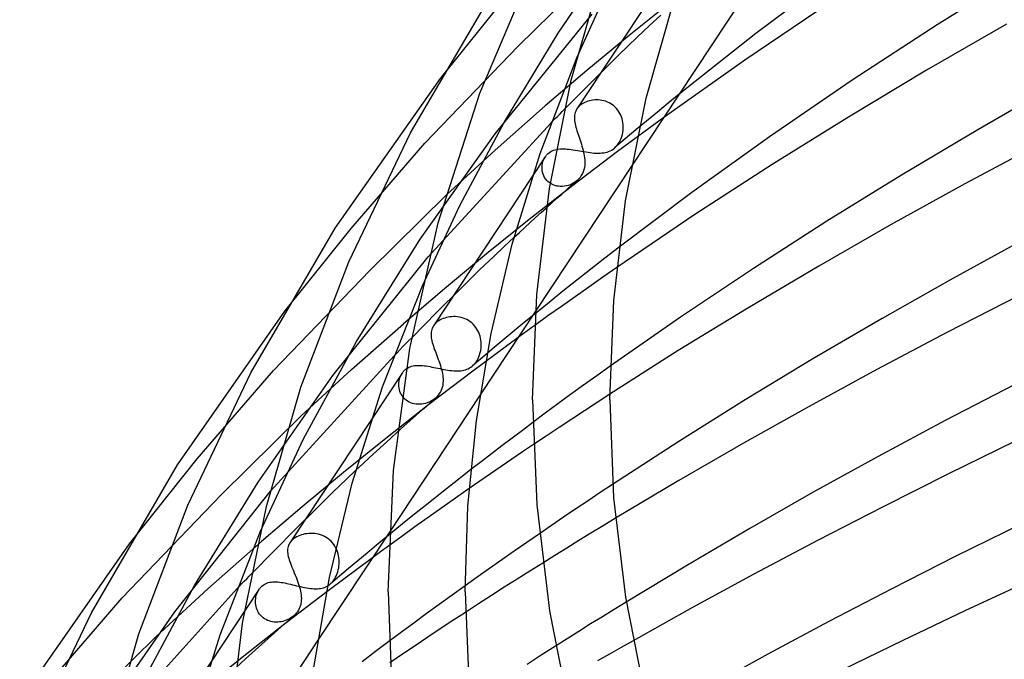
# Model space of a CAD drawing. Header units: millimetres. Extents: x -470 to 470, y -236 to 403.
# Tile 26 of 107: x -297 to -246, y 253 to 286. Entities that reach past the tile are written whole.
import ezdxf

# ---------------------------------------------------------------- set-up
doc = ezdxf.new("R2010")
doc.units = ezdxf.units.MM
doc.layers.add('HIDDEN', color=7, linetype='Continuous')
doc.layers.add('THICK', color=7, linetype='Continuous')

msp = doc.modelspace()

# ---------------------------------------------------------------- linework, layer by layer
at = {"layer": 'HIDDEN'}
for p, q in [((-268.679, 285.746), (-265.442, 290.485)), ((-261.922, 290.549), (-267.703, 281.812)), ((-270.745, 285.068), (-266.935, 288.809)), ((-267.713, 284.459), (-265.894, 288.461)), ((-274.782, 283.396), (-271.442, 287.561)), ((-262.744, 287.425), (-264.994, 285.622)), ((-271.952, 280.512), (-266.911, 286.722)), ((-263.956, 286.118), (-263.355, 286.676)), ((-264.579, 285.532), (-263.956, 286.118)), ((-271.461, 281.145), (-268.679, 285.746)), ((-264.994, 285.622), (-267.194, 283.803)), ((-265.544, 284.595), (-264.579, 285.532)), ((-275.584, 280.033), (-270.745, 285.068)), ((-266.844, 283.308), (-265.544, 284.595)), ((-267.194, 283.803), (-269.344, 281.97)), ((-268.351, 281.794), (-266.844, 283.308)), ((-262.404, 282.572), (-262.97, 282.11)), ((-271.945, 279.673), (-269.344, 281.97)), ((-267.582, 281.955), (-267.61, 281.928)), ((-267.552, 281.982), (-267.582, 281.955)), ((-267.494, 282.029), (-267.552, 281.982)), ((-267.431, 282.072), (-267.494, 282.029)), ((-267.363, 282.112), (-267.431, 282.072)), ((-267.291, 282.148), (-267.363, 282.112)), ((-267.214, 282.181), (-267.291, 282.148)), ((-267.134, 282.209), (-267.214, 282.181)), ((-267.05, 282.233), (-267.134, 282.209)), ((-266.963, 282.252), (-267.05, 282.233)), ((-266.873, 282.267), (-266.963, 282.252)), ((-266.782, 282.276), (-266.873, 282.267)), ((-266.689, 282.279), (-266.782, 282.276)), ((-266.594, 282.277), (-266.689, 282.279)), ((-266.499, 282.269), (-266.594, 282.277)), ((-266.403, 282.254), (-266.499, 282.269)), ((-266.309, 282.233), (-266.403, 282.254)), ((-266.215, 282.206), (-266.309, 282.233)), ((-266.123, 282.171), (-266.215, 282.206)), ((-266.033, 282.13), (-266.123, 282.171)), ((-265.946, 282.082), (-266.033, 282.13)), ((-265.864, 282.027), (-265.946, 282.082)), ((-265.785, 281.966), (-265.864, 282.027)), ((-265.712, 281.899), (-265.785, 281.966)), ((-262.97, 282.11), (-263.532, 281.648)), ((-267.83, 281.426), (-267.833, 281.354)), ((-267.823, 281.496), (-267.83, 281.426)), ((-267.81, 281.563), (-267.823, 281.496)), ((-267.792, 281.628), (-267.81, 281.563)), ((-267.768, 281.691), (-267.792, 281.628)), ((-267.739, 281.752), (-267.768, 281.691)), ((-267.703, 281.812), (-267.739, 281.752)), ((-267.683, 281.842), (-267.703, 281.812)), ((-267.66, 281.871), (-267.683, 281.842)), ((-267.636, 281.9), (-267.66, 281.871)), ((-267.61, 281.928), (-267.636, 281.9)), ((-265.643, 281.826), (-265.712, 281.899)), ((-265.58, 281.748), (-265.643, 281.826)), ((-265.524, 281.665), (-265.58, 281.748)), ((-265.474, 281.579), (-265.524, 281.665)), ((-265.43, 281.489), (-265.474, 281.579)), ((-265.393, 281.396), (-265.43, 281.489)), ((-263.532, 281.648), (-264.091, 281.184)), ((-275.428, 274.148), (-269.045, 281.089)), ((-273.777, 276.807), (-271.461, 281.145)), ((-267.833, 281.354), (-267.831, 281.28)), ((-267.831, 281.28), (-267.825, 281.203)), ((-267.825, 281.203), (-267.814, 281.123)), ((-267.814, 281.123), (-267.799, 281.04)), ((-267.799, 281.04), (-267.78, 280.954)), ((-267.78, 280.954), (-267.758, 280.866)), ((-263.201, 281.368), (-265.595, 279.604)), ((-265.362, 281.302), (-265.393, 281.396)), ((-265.338, 281.206), (-265.362, 281.302)), ((-265.32, 281.109), (-265.338, 281.206)), ((-265.308, 281.012), (-265.32, 281.109)), ((-265.302, 280.915), (-265.308, 281.012)), ((-265.302, 280.818), (-265.302, 280.915)), ((-264.091, 281.184), (-264.646, 280.719)), ((-275.838, 275.048), (-271.952, 280.512)), ((-267.758, 280.866), (-267.733, 280.776)), ((-267.733, 280.776), (-267.705, 280.683)), ((-267.705, 280.683), (-267.675, 280.588)), ((-267.675, 280.588), (-267.643, 280.49)), ((-267.643, 280.49), (-267.609, 280.391)), ((-265.374, 280.378), (-265.345, 280.485)), ((-265.345, 280.485), (-265.324, 280.595)), ((-265.324, 280.595), (-265.309, 280.706)), ((-265.309, 280.706), (-265.302, 280.818)), ((-264.646, 280.719), (-265.198, 280.254)), ((-279.418, 275.616), (-275.584, 280.033)), ((-267.609, 280.391), (-267.575, 280.291)), ((-267.575, 280.291), (-267.541, 280.189)), ((-267.541, 280.189), (-267.506, 280.087)), ((-267.506, 280.087), (-267.473, 279.984)), ((-267.473, 279.984), (-267.441, 279.881)), ((-265.198, 280.254), (-265.747, 279.787)), ((-265.686, 279.844), (-265.619, 279.917)), ((-265.619, 279.917), (-265.559, 279.996)), ((-265.559, 279.996), (-265.503, 280.083)), ((-265.503, 280.083), (-265.454, 280.175)), ((-265.454, 280.175), (-265.411, 280.275)), ((-265.411, 280.275), (-265.374, 280.378)), ((-274.468, 277.355), (-271.945, 279.673)), ((-269.33, 279.352), (-269.305, 279.385)), ((-269.305, 279.385), (-269.279, 279.417)), ((-269.279, 279.417), (-269.252, 279.447)), ((-269.252, 279.447), (-269.223, 279.476)), ((-269.223, 279.476), (-269.192, 279.504)), ((-269.192, 279.504), (-269.13, 279.553)), ((-269.13, 279.553), (-269.063, 279.596)), ((-269.063, 279.596), (-268.992, 279.634)), ((-268.992, 279.634), (-268.916, 279.666)), ((-268.916, 279.666), (-268.836, 279.691)), ((-268.836, 279.691), (-268.754, 279.711)), ((-268.754, 279.711), (-268.669, 279.726)), ((-268.669, 279.726), (-268.581, 279.735)), ((-268.581, 279.735), (-268.491, 279.74)), ((-268.491, 279.74), (-268.398, 279.74)), ((-268.398, 279.74), (-268.303, 279.736)), ((-268.303, 279.736), (-268.205, 279.729)), ((-268.205, 279.729), (-268.105, 279.719)), ((-268.105, 279.719), (-268.002, 279.706)), ((-268.002, 279.706), (-267.897, 279.691)), ((-265.595, 279.604), (-267.91, 277.848)), ((-267.897, 279.691), (-267.789, 279.673)), ((-267.789, 279.673), (-267.68, 279.655)), ((-267.68, 279.655), (-267.569, 279.635)), ((-267.569, 279.635), (-267.459, 279.616)), ((-267.459, 279.616), (-267.348, 279.596)), ((-267.441, 279.881), (-267.411, 279.779)), ((-267.411, 279.779), (-267.384, 279.678)), ((-267.384, 279.678), (-267.359, 279.577)), ((-267.359, 279.577), (-267.338, 279.477)), ((-267.348, 279.596), (-267.236, 279.578)), ((-267.338, 279.477), (-267.32, 279.379)), ((-267.32, 279.379), (-267.307, 279.283)), ((-267.236, 279.578), (-267.125, 279.561)), ((-267.125, 279.561), (-267.015, 279.546)), ((-267.015, 279.546), (-266.907, 279.534)), ((-266.907, 279.534), (-266.801, 279.525)), ((-266.801, 279.525), (-266.697, 279.519)), ((-266.697, 279.519), (-266.596, 279.517)), ((-266.596, 279.517), (-266.499, 279.52)), ((-266.499, 279.52), (-266.404, 279.527)), ((-266.404, 279.527), (-266.313, 279.538)), ((-266.313, 279.538), (-266.225, 279.555)), ((-266.225, 279.555), (-266.139, 279.577)), ((-266.139, 279.577), (-266.057, 279.605)), ((-266.057, 279.605), (-265.977, 279.639)), ((-265.977, 279.639), (-265.901, 279.679)), ((-265.901, 279.679), (-265.828, 279.725)), ((-265.828, 279.725), (-265.758, 279.778)), ((-265.758, 279.778), (-265.686, 279.844)), ((-269.349, 279.325), (-275.148, 270.561)), ((-269.512, 278.806), (-269.504, 278.899)), ((-269.504, 278.899), (-269.489, 278.989)), ((-269.489, 278.989), (-269.466, 279.077)), ((-269.466, 279.077), (-269.435, 279.162)), ((-269.435, 279.162), (-269.398, 279.242)), ((-269.398, 279.242), (-269.354, 279.318)), ((-269.354, 279.318), (-269.33, 279.352)), ((-267.3, 278.874), (-267.316, 278.766)), ((-267.307, 279.283), (-267.297, 279.188)), ((-267.293, 278.983), (-267.3, 278.874)), ((-267.297, 279.188), (-267.292, 279.095)), ((-267.292, 279.095), (-267.293, 278.983)), ((-264.869, 278.847), (-269.847, 271.323)), ((-269.511, 278.712), (-269.512, 278.806)), ((-269.502, 278.618), (-269.511, 278.712)), ((-269.484, 278.524), (-269.502, 278.618)), ((-269.457, 278.432), (-269.484, 278.524)), ((-269.421, 278.343), (-269.457, 278.432)), ((-267.476, 278.356), (-267.541, 278.263)), ((-267.42, 278.454), (-267.476, 278.356)), ((-267.376, 278.556), (-267.42, 278.454)), ((-267.341, 278.66), (-267.376, 278.556)), ((-267.316, 278.766), (-267.341, 278.66)), ((-267.91, 277.848), (-270.179, 276.075)), ((-269.377, 278.257), (-269.421, 278.343)), ((-269.323, 278.177), (-269.377, 278.257)), ((-269.262, 278.102), (-269.323, 278.177)), ((-269.192, 278.033), (-269.262, 278.102)), ((-269.115, 277.971), (-269.192, 278.033)), ((-269.031, 277.918), (-269.115, 277.971)), ((-268.942, 277.874), (-269.031, 277.918)), ((-268.848, 277.839), (-268.942, 277.874)), ((-268.146, 277.848), (-268.246, 277.82)), ((-268.225, 277.632), (-267.959, 277.868)), ((-268.049, 277.883), (-268.146, 277.848)), ((-267.955, 277.926), (-268.049, 277.883)), ((-267.959, 277.868), (-267.692, 278.103)), ((-267.864, 277.976), (-267.955, 277.926)), ((-267.779, 278.034), (-267.864, 277.976)), ((-267.699, 278.097), (-267.779, 278.034)), ((-267.616, 278.176), (-267.699, 278.097)), ((-267.541, 278.263), (-267.616, 278.176)), ((-278.454, 273.437), (-274.468, 277.355)), ((-268.75, 277.813), (-268.848, 277.839)), ((-268.755, 277.161), (-268.491, 277.397)), ((-268.651, 277.797), (-268.75, 277.813)), ((-268.55, 277.789), (-268.651, 277.797)), ((-268.448, 277.791), (-268.55, 277.789)), ((-268.491, 277.397), (-268.225, 277.632)), ((-268.346, 277.802), (-268.448, 277.791)), ((-268.246, 277.82), (-268.346, 277.802)), ((-269.281, 276.689), (-269.018, 276.925)), ((-269.018, 276.925), (-268.755, 277.161)), ((-275.718, 272.642), (-273.777, 276.807)), ((-270.179, 276.075), (-272.401, 274.288)), ((-282.851, 271.322), (-279.418, 275.616)), ((-279.141, 269.746), (-275.838, 275.048)), ((-271.478, 274.674), (-270.964, 275.152)), ((-272.401, 274.288), (-274.577, 272.487)), ((-272.001, 274.183), (-271.478, 274.674)), ((-265.519, 274.64), (-266.254, 274.071)), ((-280.365, 267.977), (-275.428, 274.148)), ((-272.752, 273.458), (-272.001, 274.183)), ((-266.254, 274.071), (-266.984, 273.501)), ((-283.44, 268.24), (-278.454, 273.437)), ((-273.764, 272.463), (-272.752, 273.458)), ((-266.984, 273.501), (-267.709, 272.929)), ((-265.639, 273.581), (-266.366, 273.077)), ((-267.709, 272.929), (-268.43, 272.355)), ((-266.366, 273.077), (-267.087, 272.574)), ((-274.577, 272.487), (-276.705, 270.671)), ((-274.962, 271.269), (-273.764, 272.463)), ((-268.43, 272.355), (-269.145, 271.78)), ((-267.087, 272.574), (-267.801, 272.071)), ((-269.145, 271.78), (-269.855, 271.203)), ((-267.801, 272.071), (-268.508, 271.571)), ((-276.273, 269.946), (-274.962, 271.269)), ((-268.508, 271.571), (-269.206, 271.073)), ((-275.027, 270.703), (-275.055, 270.676)), ((-274.998, 270.73), (-275.027, 270.703)), ((-274.938, 270.778), (-274.998, 270.73)), ((-274.872, 270.823), (-274.938, 270.778)), ((-274.802, 270.864), (-274.872, 270.823)), ((-274.726, 270.902), (-274.802, 270.864)), ((-274.647, 270.935), (-274.726, 270.902)), ((-274.563, 270.965), (-274.647, 270.935)), ((-274.475, 270.99), (-274.563, 270.965)), ((-274.384, 271.01), (-274.475, 270.99)), ((-274.291, 271.026), (-274.384, 271.01)), ((-274.195, 271.035), (-274.291, 271.026)), ((-274.097, 271.039), (-274.195, 271.035)), ((-273.999, 271.037), (-274.097, 271.039)), ((-273.899, 271.029), (-273.999, 271.037)), ((-273.799, 271.014), (-273.899, 271.029)), ((-273.701, 270.992), (-273.799, 271.014)), ((-273.603, 270.963), (-273.701, 270.992)), ((-273.507, 270.927), (-273.603, 270.963)), ((-273.413, 270.884), (-273.507, 270.927)), ((-273.323, 270.833), (-273.413, 270.884)), ((-273.238, 270.776), (-273.323, 270.833)), ((-273.157, 270.712), (-273.238, 270.776)), ((-273.08, 270.642), (-273.157, 270.712)), ((-270.01, 271.077), (-270.535, 270.646)), ((-269.206, 271.073), (-269.893, 270.578)), ((-279.394, 268.297), (-276.705, 270.671)), ((-275.265, 270.241), (-275.271, 270.171)), ((-275.253, 270.309), (-275.265, 270.241)), ((-275.236, 270.374), (-275.253, 270.309)), ((-275.213, 270.438), (-275.236, 270.374)), ((-275.184, 270.5), (-275.213, 270.438)), ((-275.148, 270.561), (-275.184, 270.5)), ((-275.128, 270.59), (-275.148, 270.561)), ((-275.105, 270.619), (-275.128, 270.59)), ((-275.081, 270.648), (-275.105, 270.619)), ((-275.055, 270.676), (-275.081, 270.648)), ((-273.01, 270.565), (-273.08, 270.642)), ((-272.945, 270.483), (-273.01, 270.565)), ((-272.888, 270.397), (-272.945, 270.483)), ((-272.837, 270.306), (-272.888, 270.397)), ((-272.792, 270.212), (-272.837, 270.306)), ((-272.755, 270.116), (-272.792, 270.212)), ((-271.058, 270.214), (-271.578, 269.782)), ((-270.535, 270.646), (-271.058, 270.214)), ((-281.884, 264.693), (-279.141, 269.746)), ((-275.271, 270.171), (-275.271, 270.099)), ((-275.271, 270.099), (-275.267, 270.024)), ((-275.267, 270.024), (-275.258, 269.945)), ((-275.258, 269.945), (-275.245, 269.865)), ((-275.245, 269.865), (-275.227, 269.781)), ((-275.227, 269.781), (-275.205, 269.694)), ((-275.205, 269.694), (-275.179, 269.605)), ((-270.753, 269.954), (-273.096, 268.217)), ((-272.725, 270.017), (-272.755, 270.116)), ((-272.701, 269.918), (-272.725, 270.017)), ((-272.684, 269.817), (-272.701, 269.918)), ((-272.673, 269.716), (-272.684, 269.817)), ((-272.669, 269.615), (-272.673, 269.716)), ((-271.578, 269.782), (-272.094, 269.348)), ((-275.179, 269.605), (-275.15, 269.514)), ((-275.15, 269.514), (-275.118, 269.42)), ((-275.118, 269.42), (-275.083, 269.322)), ((-275.083, 269.322), (-275.047, 269.223)), ((-275.047, 269.223), (-275.009, 269.122)), ((-272.749, 269.065), (-272.718, 269.174)), ((-272.718, 269.174), (-272.694, 269.285)), ((-272.694, 269.285), (-272.678, 269.399)), ((-272.678, 269.399), (-272.67, 269.514)), ((-272.67, 269.514), (-272.669, 269.615)), ((-272.094, 269.348), (-272.608, 268.914)), ((-283.592, 261.983), (-277.189, 269.012)), ((-275.009, 269.122), (-274.97, 269.02)), ((-274.97, 269.02), (-274.931, 268.917)), ((-274.931, 268.917), (-274.893, 268.812)), ((-274.893, 268.812), (-274.855, 268.707)), ((-274.855, 268.707), (-274.819, 268.603)), ((-272.608, 268.914), (-273.12, 268.479)), ((-272.996, 268.604), (-272.935, 268.683)), ((-272.935, 268.683), (-272.88, 268.769)), ((-272.88, 268.769), (-272.83, 268.862)), ((-272.83, 268.862), (-272.786, 268.96)), ((-272.786, 268.96), (-272.749, 269.065)), ((-287.395, 263.669), (-283.44, 268.24)), ((-282.001, 265.9), (-279.394, 268.297)), ((-276.755, 268.131), (-276.73, 268.164)), ((-276.73, 268.164), (-276.704, 268.196)), ((-276.704, 268.196), (-276.676, 268.227)), ((-276.676, 268.227), (-276.647, 268.256)), ((-276.647, 268.256), (-276.617, 268.283)), ((-276.617, 268.283), (-276.556, 268.331)), ((-276.556, 268.331), (-276.49, 268.374)), ((-276.49, 268.374), (-276.422, 268.409)), ((-276.422, 268.409), (-276.352, 268.439)), ((-276.352, 268.439), (-276.279, 268.463)), ((-276.279, 268.463), (-276.203, 268.482)), ((-276.203, 268.482), (-276.126, 268.496)), ((-276.126, 268.496), (-276.046, 268.505)), ((-276.046, 268.505), (-275.965, 268.509)), ((-275.965, 268.509), (-275.881, 268.51)), ((-275.881, 268.51), (-275.794, 268.507)), ((-275.794, 268.507), (-275.705, 268.5)), ((-275.705, 268.5), (-275.613, 268.49)), ((-275.613, 268.49), (-275.519, 268.478)), ((-275.519, 268.478), (-275.422, 268.463)), ((-275.422, 268.463), (-275.324, 268.445)), ((-273.096, 268.217), (-275.379, 266.476)), ((-275.324, 268.445), (-275.224, 268.426)), ((-275.224, 268.426), (-275.122, 268.406)), ((-275.122, 268.406), (-275.019, 268.384)), ((-275.019, 268.384), (-274.915, 268.362)), ((-274.915, 268.362), (-274.81, 268.34)), ((-274.819, 268.603), (-274.785, 268.499)), ((-274.81, 268.34), (-274.705, 268.319)), ((-274.785, 268.499), (-274.754, 268.395)), ((-274.754, 268.395), (-274.726, 268.292)), ((-274.726, 268.292), (-274.702, 268.191)), ((-274.705, 268.319), (-274.6, 268.298)), ((-274.702, 268.191), (-274.682, 268.091)), ((-274.6, 268.298), (-274.496, 268.279)), ((-274.496, 268.279), (-274.393, 268.262)), ((-274.393, 268.262), (-274.292, 268.248)), ((-274.292, 268.248), (-274.192, 268.236)), ((-274.192, 268.236), (-274.095, 268.228)), ((-274.095, 268.228), (-274, 268.222)), ((-274, 268.222), (-273.907, 268.221)), ((-273.907, 268.221), (-273.817, 268.224)), ((-273.817, 268.224), (-273.73, 268.231)), ((-273.73, 268.231), (-273.647, 268.242)), ((-273.647, 268.242), (-273.566, 268.259)), ((-273.566, 268.259), (-273.487, 268.279)), ((-273.487, 268.279), (-273.412, 268.306)), ((-273.412, 268.306), (-273.338, 268.337)), ((-273.338, 268.337), (-273.267, 268.375)), ((-273.267, 268.375), (-273.199, 268.418)), ((-273.199, 268.418), (-273.133, 268.468)), ((-273.133, 268.468), (-273.062, 268.532)), ((-273.062, 268.532), (-272.996, 268.604)), ((-265.977, 268.466), (-266.671, 267.971)), ((-284.246, 262.449), (-280.365, 267.977)), ((-276.774, 268.103), (-282.594, 259.307)), ((-276.94, 267.612), (-276.929, 267.7)), ((-276.929, 267.7), (-276.912, 267.786)), ((-276.912, 267.786), (-276.887, 267.869)), ((-276.887, 267.869), (-276.857, 267.949)), ((-276.857, 267.949), (-276.82, 268.026)), ((-276.82, 268.026), (-276.778, 268.097)), ((-276.778, 268.097), (-276.755, 268.131)), ((-274.682, 268.091), (-274.666, 267.993)), ((-274.666, 267.993), (-274.654, 267.897)), ((-274.654, 267.897), (-274.648, 267.802)), ((-274.646, 267.702), (-274.651, 267.603)), ((-274.648, 267.802), (-274.646, 267.702)), ((-266.671, 267.971), (-267.355, 267.479)), ((-276.944, 267.522), (-276.94, 267.612)), ((-276.941, 267.432), (-276.944, 267.522)), ((-276.93, 267.341), (-276.941, 267.432)), ((-276.912, 267.252), (-276.93, 267.341)), ((-276.886, 267.163), (-276.912, 267.252)), ((-276.851, 267.077), (-276.886, 267.163)), ((-274.788, 267.131), (-274.841, 267.044)), ((-274.744, 267.221), (-274.788, 267.131)), ((-274.709, 267.314), (-274.744, 267.221)), ((-274.682, 267.409), (-274.709, 267.314)), ((-274.663, 267.506), (-274.682, 267.409)), ((-274.651, 267.603), (-274.663, 267.506)), ((-267.355, 267.479), (-268.028, 266.991)), ((-272.72, 266.981), (-277.433, 259.859)), ((-276.809, 266.994), (-276.851, 267.077)), ((-276.76, 266.915), (-276.809, 266.994)), ((-276.703, 266.842), (-276.76, 266.915)), ((-276.639, 266.774), (-276.703, 266.842)), ((-276.569, 266.712), (-276.639, 266.774)), ((-276.492, 266.656), (-276.569, 266.712)), ((-276.409, 266.608), (-276.492, 266.656)), ((-276.322, 266.569), (-276.409, 266.608)), ((-275.291, 266.644), (-275.379, 266.601)), ((-275.375, 266.522), (-275.043, 266.814)), ((-275.206, 266.692), (-275.291, 266.644)), ((-275.125, 266.747), (-275.206, 266.692)), ((-275.05, 266.808), (-275.125, 266.747)), ((-274.968, 266.885), (-275.043, 266.814)), ((-274.901, 266.962), (-274.968, 266.885)), ((-274.841, 267.044), (-274.901, 266.962)), ((-268.028, 266.991), (-268.69, 266.507)), ((-265.999, 267.016), (-266.653, 266.591)), ((-275.379, 266.476), (-277.618, 264.721)), ((-276.232, 266.537), (-276.322, 266.569)), ((-276.138, 266.513), (-276.232, 266.537)), ((-276.043, 266.498), (-276.138, 266.513)), ((-275.946, 266.49), (-276.043, 266.498)), ((-276.035, 265.936), (-275.706, 266.229)), ((-275.85, 266.49), (-275.946, 266.49)), ((-275.753, 266.498), (-275.85, 266.49)), ((-275.657, 266.514), (-275.753, 266.498)), ((-275.706, 266.229), (-275.375, 266.522)), ((-275.563, 266.536), (-275.657, 266.514)), ((-275.469, 266.565), (-275.563, 266.536)), ((-275.379, 266.601), (-275.469, 266.565)), ((-268.69, 266.507), (-269.342, 266.027)), ((-267.31, 266.161), (-267.971, 265.726)), ((-266.653, 266.591), (-267.31, 266.161)), ((-286.164, 261.804), (-282.001, 265.9)), ((-276.69, 265.349), (-276.363, 265.642)), ((-276.363, 265.642), (-276.035, 265.936)), ((-269.342, 266.027), (-269.99, 265.546)), ((-267.971, 265.726), (-268.633, 265.287)), ((-277.016, 265.055), (-276.69, 265.349)), ((-268.633, 265.287), (-269.296, 264.844)), ((-284.116, 259.908), (-281.884, 264.693)), ((-277.618, 264.721), (-279.812, 262.952)), ((-269.296, 264.844), (-269.96, 264.398)), ((-290.919, 259.247), (-287.395, 263.669)), ((-279.66, 262.608), (-279.168, 263.073)), ((-273.2, 263.104), (-273.918, 262.545)), ((-279.812, 262.952), (-281.962, 261.169)), ((-280.361, 261.929), (-279.66, 262.608)), ((-273.918, 262.545), (-274.632, 261.984)), ((-287.546, 257.089), (-284.246, 262.449)), ((-273.286, 262.121), (-274.001, 261.622)), ((-265.851, 262.335), (-266.489, 261.912)), ((-291.296, 256.446), (-286.164, 261.804)), ((-288.564, 255.723), (-283.592, 261.983)), ((-281.251, 261.053), (-280.361, 261.929)), ((-274.632, 261.984), (-275.34, 261.422)), ((-274.001, 261.622), (-274.71, 261.124)), ((-266.489, 261.912), (-267.126, 261.487)), ((-281.962, 261.169), (-284.067, 259.373)), ((-282.283, 260.027), (-281.251, 261.053)), ((-275.34, 261.422), (-276.045, 260.858)), ((-274.71, 261.124), (-275.412, 260.627)), ((-267.761, 261.061), (-268.393, 260.634)), ((-267.126, 261.487), (-267.761, 261.061)), ((-276.045, 260.858), (-276.744, 260.293)), ((-275.412, 260.627), (-276.104, 260.133)), ((-268.393, 260.634), (-269.023, 260.206)), ((-265.708, 260.577), (-266.342, 260.193)), ((-283.41, 258.894), (-282.283, 260.027)), ((-276.744, 260.293), (-277.439, 259.726)), ((-276.104, 260.133), (-276.788, 259.642)), ((-269.023, 260.206), (-269.649, 259.777)), ((-266.342, 260.193), (-266.974, 259.808)), ((-282.445, 259.475), (-282.475, 259.448)), ((-282.384, 259.524), (-282.445, 259.475)), ((-282.317, 259.57), (-282.384, 259.524)), ((-282.244, 259.612), (-282.317, 259.57)), ((-282.166, 259.651), (-282.244, 259.612)), ((-282.084, 259.686), (-282.166, 259.651)), ((-281.996, 259.717), (-282.084, 259.686)), ((-281.906, 259.743), (-281.996, 259.717)), ((-281.811, 259.765), (-281.906, 259.743)), ((-281.714, 259.781), (-281.811, 259.765)), ((-281.615, 259.792), (-281.714, 259.781)), ((-281.513, 259.797), (-281.615, 259.792)), ((-281.411, 259.795), (-281.513, 259.797)), ((-281.307, 259.787), (-281.411, 259.795)), ((-281.204, 259.773), (-281.307, 259.787)), ((-281.101, 259.75), (-281.204, 259.773)), ((-280.999, 259.721), (-281.101, 259.75)), ((-280.899, 259.684), (-280.999, 259.721)), ((-280.802, 259.639), (-280.899, 259.684)), ((-280.708, 259.587), (-280.802, 259.639)), ((-280.618, 259.527), (-280.708, 259.587)), ((-280.533, 259.46), (-280.618, 259.527)), ((-280.454, 259.387), (-280.533, 259.46)), ((-277.618, 259.579), (-278.104, 259.179)), ((-276.788, 259.642), (-277.46, 259.155)), ((-266.974, 259.808), (-267.603, 259.422)), ((-286.843, 256.921), (-284.067, 259.373)), ((-282.708, 258.982), (-282.712, 258.911)), ((-282.699, 259.05), (-282.708, 258.982)), ((-282.683, 259.116), (-282.699, 259.05)), ((-282.66, 259.181), (-282.683, 259.116)), ((-282.631, 259.245), (-282.66, 259.181)), ((-282.595, 259.307), (-282.631, 259.245)), ((-282.574, 259.336), (-282.595, 259.307)), ((-282.552, 259.364), (-282.574, 259.336)), ((-282.529, 259.393), (-282.552, 259.364)), ((-282.503, 259.42), (-282.529, 259.393)), ((-282.475, 259.448), (-282.503, 259.42)), ((-280.381, 259.307), (-280.454, 259.387)), ((-280.315, 259.221), (-280.381, 259.307)), ((-280.255, 259.13), (-280.315, 259.221)), ((-280.203, 259.036), (-280.255, 259.13)), ((-280.158, 258.937), (-280.203, 259.036)), ((-278.104, 259.179), (-278.587, 258.778)), ((-268.231, 259.035), (-268.856, 258.647)), ((-267.603, 259.422), (-268.231, 259.035)), ((-284.586, 257.699), (-283.41, 258.894)), ((-282.712, 258.911), (-282.711, 258.837)), ((-282.711, 258.837), (-282.704, 258.761)), ((-282.704, 258.761), (-282.692, 258.682)), ((-282.692, 258.682), (-282.675, 258.6)), ((-282.675, 258.6), (-282.653, 258.515)), ((-282.653, 258.515), (-282.628, 258.428)), ((-278.31, 258.534), (-280.605, 256.822)), ((-280.121, 258.836), (-280.158, 258.937)), ((-280.09, 258.733), (-280.121, 258.836)), ((-280.067, 258.628), (-280.09, 258.733)), ((-280.05, 258.523), (-280.067, 258.628)), ((-280.041, 258.418), (-280.05, 258.523)), ((-278.587, 258.778), (-279.067, 258.377)), ((-268.856, 258.647), (-269.478, 258.258)), ((-282.628, 258.428), (-282.598, 258.337)), ((-282.598, 258.337), (-282.564, 258.244)), ((-282.564, 258.244), (-282.528, 258.148)), ((-282.528, 258.148), (-282.489, 258.049)), ((-282.489, 258.049), (-282.447, 257.948)), ((-282.447, 257.948), (-282.405, 257.846)), ((-280.083, 257.903), (-280.062, 258.004)), ((-280.062, 258.004), (-280.048, 258.106)), ((-280.048, 258.106), (-280.04, 258.209)), ((-280.037, 258.313), (-280.041, 258.418)), ((-280.04, 258.209), (-280.037, 258.313)), ((-279.545, 257.975), (-280.021, 257.572)), ((-279.067, 258.377), (-279.545, 257.975)), ((-282.405, 257.846), (-282.362, 257.742)), ((-282.362, 257.742), (-282.318, 257.637)), ((-282.318, 257.637), (-282.275, 257.531)), ((-282.275, 257.531), (-282.234, 257.425)), ((-282.234, 257.425), (-282.194, 257.319)), ((-280.021, 257.572), (-280.495, 257.169)), ((-280.318, 257.363), (-280.266, 257.441)), ((-280.266, 257.441), (-280.219, 257.525)), ((-280.219, 257.525), (-280.177, 257.614)), ((-280.177, 257.614), (-280.14, 257.708)), ((-280.14, 257.708), (-280.108, 257.804)), ((-280.108, 257.804), (-280.083, 257.903)), ((-291.751, 249.82), (-285.327, 256.938)), ((-290.274, 252.012), (-287.546, 257.089)), ((-289.535, 254.445), (-286.843, 256.921)), ((-284.202, 256.877), (-284.178, 256.912)), ((-284.178, 256.912), (-284.153, 256.945)), ((-284.153, 256.945), (-284.127, 256.978)), ((-284.127, 256.978), (-284.099, 257.009)), ((-284.099, 257.009), (-284.069, 257.038)), ((-284.069, 257.038), (-284.039, 257.066)), ((-284.039, 257.066), (-283.981, 257.112)), ((-283.981, 257.112), (-283.919, 257.152)), ((-283.919, 257.152), (-283.854, 257.187)), ((-283.854, 257.187), (-283.786, 257.216)), ((-283.786, 257.216), (-283.714, 257.24)), ((-283.714, 257.24), (-283.638, 257.259)), ((-283.638, 257.259), (-283.561, 257.272)), ((-283.561, 257.272), (-283.48, 257.28)), ((-283.48, 257.28), (-283.398, 257.283)), ((-283.398, 257.283), (-283.313, 257.283)), ((-283.313, 257.283), (-283.226, 257.278)), ((-283.226, 257.278), (-283.136, 257.269)), ((-283.136, 257.269), (-283.045, 257.257)), ((-283.045, 257.257), (-282.951, 257.242)), ((-282.951, 257.242), (-282.856, 257.224)), ((-282.856, 257.224), (-282.758, 257.204)), ((-282.758, 257.204), (-282.659, 257.182)), ((-282.659, 257.182), (-282.557, 257.159)), ((-282.557, 257.159), (-282.454, 257.134)), ((-282.454, 257.134), (-282.35, 257.108)), ((-282.35, 257.108), (-282.246, 257.083)), ((-282.246, 257.083), (-282.142, 257.058)), ((-282.194, 257.319), (-282.156, 257.213)), ((-282.156, 257.213), (-282.122, 257.109)), ((-282.142, 257.058), (-282.037, 257.033)), ((-282.122, 257.109), (-282.091, 257.005)), ((-282.091, 257.005), (-282.064, 256.904)), ((-282.064, 256.904), (-282.041, 256.803)), ((-282.037, 257.033), (-281.933, 257.01)), ((-281.933, 257.01), (-281.829, 256.989)), ((-281.829, 256.989), (-281.728, 256.97)), ((-281.728, 256.97), (-281.628, 256.954)), ((-281.628, 256.954), (-281.53, 256.94)), ((-281.53, 256.94), (-281.434, 256.931)), ((-281.434, 256.931), (-281.342, 256.924)), ((-281.342, 256.924), (-281.252, 256.922)), ((-281.252, 256.922), (-281.165, 256.924)), ((-281.165, 256.924), (-281.08, 256.931)), ((-281.08, 256.931), (-280.999, 256.942)), ((-280.999, 256.942), (-280.92, 256.957)), ((-280.92, 256.957), (-280.843, 256.978)), ((-280.843, 256.978), (-280.768, 257.004)), ((-280.768, 257.004), (-280.697, 257.036)), ((-280.697, 257.036), (-280.628, 257.074)), ((-280.628, 257.074), (-280.561, 257.117)), ((-280.561, 257.117), (-280.497, 257.167)), ((-280.497, 257.167), (-280.433, 257.226)), ((-280.433, 257.226), (-280.373, 257.292)), ((-280.373, 257.292), (-280.318, 257.363)), ((-273.499, 257.081), (-274.182, 256.591)), ((-295.373, 251.721), (-291.296, 256.446)), ((-284.197, 256.885), (-290.043, 248.049)), ((-284.372, 256.338), (-284.365, 256.421)), ((-284.365, 256.421), (-284.352, 256.502)), ((-284.352, 256.502), (-284.333, 256.581)), ((-284.333, 256.581), (-284.309, 256.659)), ((-284.309, 256.659), (-284.279, 256.734)), ((-284.279, 256.734), (-284.243, 256.808)), ((-284.243, 256.808), (-284.202, 256.877)), ((-280.605, 256.822), (-282.854, 255.099)), ((-282.041, 256.803), (-282.022, 256.704)), ((-282.022, 256.704), (-282.009, 256.607)), ((-282.009, 256.607), (-282.001, 256.511)), ((-282.001, 256.511), (-281.998, 256.419)), ((-281.998, 256.419), (-282.001, 256.328)), ((-274.182, 256.591), (-274.855, 256.105)), ((-284.374, 256.254), (-284.372, 256.338)), ((-284.37, 256.17), (-284.374, 256.254)), ((-284.36, 256.086), (-284.37, 256.17)), ((-284.343, 256.001), (-284.36, 256.086)), ((-284.32, 255.919), (-284.343, 256.001)), ((-284.29, 255.838), (-284.32, 255.919)), ((-282.111, 255.892), (-282.154, 255.811)), ((-282.075, 255.975), (-282.111, 255.892)), ((-282.046, 256.061), (-282.075, 255.975)), ((-282.024, 256.149), (-282.046, 256.061)), ((-282.009, 256.238), (-282.024, 256.149)), ((-282.001, 256.328), (-282.009, 256.238)), ((-274.855, 256.105), (-275.516, 255.623)), ((-265.15, 256.234), (-265.766, 255.855)), ((-292.514, 250.059), (-288.564, 255.723)), ((-284.254, 255.759), (-284.29, 255.838)), ((-284.212, 255.683), (-284.254, 255.759)), ((-284.162, 255.61), (-284.212, 255.683)), ((-284.107, 255.542), (-284.162, 255.61)), ((-284.046, 255.479), (-284.107, 255.542)), ((-283.98, 255.422), (-284.046, 255.479)), ((-283.908, 255.37), (-283.98, 255.422)), ((-283.831, 255.324), (-283.908, 255.37)), ((-282.896, 255.082), (-282.39, 255.528)), ((-282.538, 255.416), (-282.616, 255.369)), ((-282.464, 255.468), (-282.538, 255.416)), ((-282.393, 255.525), (-282.464, 255.468)), ((-282.322, 255.593), (-282.39, 255.528)), ((-282.259, 255.662), (-282.322, 255.593)), ((-282.203, 255.735), (-282.259, 255.662)), ((-282.154, 255.811), (-282.203, 255.735)), ((-275.516, 255.623), (-276.167, 255.144)), ((-273.491, 255.693), (-274.139, 255.269)), ((-266.38, 255.476), (-266.991, 255.096)), ((-265.766, 255.855), (-266.38, 255.476)), ((-282.854, 255.099), (-285.061, 253.363)), ((-283.751, 255.285), (-283.831, 255.324)), ((-283.667, 255.253), (-283.751, 255.285)), ((-283.58, 255.227), (-283.667, 255.253)), ((-283.492, 255.208), (-283.58, 255.227)), ((-283.402, 255.197), (-283.492, 255.208)), ((-283.311, 255.191), (-283.402, 255.197)), ((-283.399, 254.635), (-282.896, 255.082)), ((-283.221, 255.193), (-283.311, 255.191)), ((-283.131, 255.2), (-283.221, 255.193)), ((-283.041, 255.214), (-283.131, 255.2)), ((-282.953, 255.234), (-283.041, 255.214)), ((-282.866, 255.259), (-282.953, 255.234)), ((-282.78, 255.29), (-282.866, 255.259)), ((-282.697, 255.327), (-282.78, 255.29)), ((-282.616, 255.369), (-282.697, 255.327)), ((-276.167, 255.144), (-276.811, 254.667)), ((-274.139, 255.269), (-274.79, 254.84)), ((-266.991, 255.096), (-267.6, 254.714)), ((-293.876, 250.17), (-289.535, 254.445)), ((-283.899, 254.188), (-283.399, 254.635)), ((-276.811, 254.667), (-277.453, 254.188)), ((-275.442, 254.407), (-276.096, 253.971)), ((-274.79, 254.84), (-275.442, 254.407)), ((-267.6, 254.714), (-268.207, 254.332)), ((-281.137, 254.261), (-285.906, 247.053)), ((-284.397, 253.74), (-283.899, 254.188)), ((-276.096, 253.971), (-276.75, 253.531)), ((-268.207, 254.332), (-268.812, 253.949)), ((-265.407, 253.88), (-266.019, 253.531)), ((-264.793, 254.228), (-265.407, 253.88)), ((-285.061, 253.363), (-287.226, 251.613)), ((-284.891, 253.291), (-284.397, 253.74)), ((-276.75, 253.531), (-277.404, 253.09)), ((-266.019, 253.531), (-266.629, 253.181)), ((-285.382, 252.842), (-284.891, 253.291))]:
    msp.add_line(p, q, dxfattribs=at)
at = {"layer": 'THICK'}
for p, q in [((-230.324, 331.056), (-264.869, 278.847)), ((-272.742, 282.624), (-269.746, 289.682)), ((-268.002, 283.308), (-266.368, 289.043)), ((-254.286, 288.829), (-258.423, 285.724)), ((-244.572, 288.945), (-249.025, 286.174)), ((-276.337, 280.577), (-272.06, 287.885)), ((-264.114, 282.367), (-262.567, 287.797)), ((-254.626, 287.304), (-259, 284.342)), ((-249.025, 286.174), (-253.425, 283.302)), ((-245.421, 286.205), (-249.567, 283.818)), ((-258.423, 285.724), (-262.404, 282.572)), ((-269.613, 279.5), (-267.713, 284.459)), ((-259, 284.342), (-263.201, 281.368)), ((-249.567, 283.818), (-253.621, 281.392)), ((-280.242, 275.622), (-274.782, 283.396)), ((-269.131, 277.678), (-268.002, 283.308)), ((-253.425, 283.302), (-257.721, 280.363)), ((-242.869, 283.052), (-246.914, 280.736)), ((-274.905, 275.906), (-272.742, 282.624)), ((-265.181, 277.049), (-264.114, 282.367)), ((-268.812, 281.326), (-268.697, 281.444)), ((-268.697, 281.444), (-268.581, 281.561)), ((-268.581, 281.561), (-268.466, 281.678)), ((-268.466, 281.678), (-268.351, 281.794)), ((-269.045, 281.089), (-268.928, 281.208)), ((-268.928, 281.208), (-268.812, 281.326)), ((-253.621, 281.392), (-257.58, 278.927)), ((-279.542, 273.877), (-276.337, 280.577)), ((-246.914, 280.736), (-250.871, 278.382)), ((-257.721, 280.363), (-261.751, 277.476)), ((-243.579, 280.065), (-247.578, 277.93)), ((-271.063, 274.789), (-269.613, 279.5)), ((-257.58, 278.927), (-261.579, 276.329)), ((-250.871, 278.382), (-254.736, 275.993)), ((-247.578, 277.93), (-251.411, 275.81)), ((-269.784, 272.191), (-269.131, 277.678)), ((-261.751, 277.476), (-265.519, 274.64)), ((-265.797, 271.875), (-265.181, 277.049)), ((-269.846, 276.178), (-269.564, 276.434)), ((-269.564, 276.434), (-269.281, 276.689)), ((-261.579, 276.329), (-265.639, 273.581)), ((-276.376, 269.384), (-274.905, 275.906)), ((-270.407, 275.666), (-270.127, 275.922)), ((-270.127, 275.922), (-269.846, 276.178)), ((-254.736, 275.993), (-258.547, 273.54)), ((-251.411, 275.81), (-255.161, 273.663)), ((-284.614, 268.128), (-280.242, 275.622)), ((-270.964, 275.152), (-270.686, 275.409)), ((-270.686, 275.409), (-270.407, 275.666)), ((-272.155, 270.168), (-271.063, 274.789)), ((-244.445, 275.076), (-248.209, 273.018)), ((-282.017, 267.378), (-279.542, 273.877)), ((-258.547, 273.54), (-262.327, 271.008)), ((-255.161, 273.663), (-258.84, 271.484)), ((-248.209, 273.018), (-251.868, 270.947)), ((-277.781, 267.394), (-275.718, 272.642)), ((-270, 266.727), (-269.784, 272.191)), ((-266, 266.727), (-265.797, 271.875)), ((-244.768, 272.128), (-248.508, 270.213)), ((-288.425, 263.358), (-282.851, 271.322)), ((-269.847, 271.323), (-272.72, 266.981)), ((-269.855, 271.203), (-269.881, 271.182)), ((-258.84, 271.484), (-262.444, 269.274)), ((-269.984, 271.098), (-270.01, 271.077)), ((-269.959, 271.119), (-269.984, 271.098)), ((-269.933, 271.14), (-269.959, 271.119)), ((-269.907, 271.161), (-269.933, 271.14)), ((-269.881, 271.182), (-269.907, 271.161)), ((-262.327, 271.008), (-265.977, 268.466)), ((-251.868, 270.947), (-255.458, 268.847)), ((-270.326, 270.265), (-270.469, 270.161)), ((-270.182, 270.369), (-270.326, 270.265)), ((-270.038, 270.474), (-270.182, 270.369)), ((-269.893, 270.578), (-270.038, 270.474)), ((-248.508, 270.213), (-252.15, 268.292)), ((-276.577, 269.637), (-276.425, 269.792)), ((-276.425, 269.792), (-276.273, 269.946)), ((-272.91, 265.653), (-272.155, 270.168)), ((-270.611, 270.057), (-270.753, 269.954)), ((-270.469, 270.161), (-270.611, 270.057)), ((-277.222, 263.054), (-276.376, 269.384)), ((-277.189, 269.012), (-277.036, 269.169)), ((-277.036, 269.169), (-276.883, 269.325)), ((-276.883, 269.325), (-276.73, 269.481)), ((-276.73, 269.481), (-276.577, 269.637)), ((-262.444, 269.274), (-265.999, 267.016)), ((-255.458, 268.847), (-258.976, 266.718)), ((-252.15, 268.292), (-255.658, 266.384)), ((-287.891, 261.254), (-284.614, 268.128)), ((-283.81, 261.197), (-282.017, 267.378)), ((-279.36, 262.397), (-277.781, 267.394)), ((-244.995, 267.525), (-248.596, 265.652)), ((-270, 266.727), (-269.784, 261.277)), ((-266, 266.727), (-265.8, 261.634)), ((-258.976, 266.718), (-262.423, 264.559)), ((-255.658, 266.384), (-259.064, 264.474)), ((-273.354, 261.202), (-272.91, 265.653)), ((-248.596, 265.652), (-252.084, 263.782)), ((-270.531, 265.141), (-271.07, 264.735)), ((-269.99, 265.546), (-270.531, 265.141)), ((-277.74, 264.396), (-277.379, 264.725)), ((-277.379, 264.725), (-277.016, 265.055)), ((-271.07, 264.735), (-271.606, 264.329)), ((-244.963, 264.576), (-248.426, 262.885)), ((-278.457, 263.735), (-278.099, 264.066)), ((-278.099, 264.066), (-277.74, 264.396)), ((-271.606, 264.329), (-272.14, 263.921)), ((-269.96, 264.398), (-270.518, 264.021)), ((-262.423, 264.559), (-265.851, 262.335)), ((-259.064, 264.474), (-262.414, 262.538)), ((-278.813, 263.404), (-278.457, 263.735)), ((-272.14, 263.921), (-272.671, 263.513)), ((-271.075, 263.643), (-271.631, 263.263)), ((-270.518, 264.021), (-271.075, 263.643)), ((-252.084, 263.782), (-255.442, 261.927)), ((-292.891, 255.678), (-288.425, 263.358)), ((-279.168, 263.073), (-278.813, 263.404)), ((-277.5, 256.767), (-277.222, 263.054)), ((-272.671, 263.513), (-273.2, 263.104)), ((-271.631, 263.263), (-272.185, 262.883)), ((-272.185, 262.883), (-272.737, 262.502)), ((-262.414, 262.538), (-265.708, 260.577)), ((-248.426, 262.885), (-251.856, 261.164)), ((-280.543, 257.509), (-279.36, 262.397)), ((-272.737, 262.502), (-273.286, 262.121)), ((-265.8, 261.634), (-265.192, 256.495)), ((-255.442, 261.927), (-258.734, 260.052)), ((-290.424, 254.587), (-287.891, 261.254)), ((-285.048, 255.131), (-283.81, 261.197)), ((-273.5, 256.767), (-273.354, 261.202)), ((-269.784, 261.277), (-269.129, 255.782)), ((-251.856, 261.164), (-255.229, 259.426)), ((-258.734, 260.052), (-261.97, 258.155)), ((-244.667, 260.275), (-248.04, 258.609)), ((-286.212, 254.538), (-284.116, 259.908)), ((-277.433, 259.859), (-281.137, 254.261)), ((-277.588, 259.603), (-277.618, 259.579)), ((-277.558, 259.628), (-277.588, 259.603)), ((-277.528, 259.652), (-277.558, 259.628)), ((-277.499, 259.677), (-277.528, 259.652)), ((-277.469, 259.701), (-277.499, 259.677)), ((-277.439, 259.726), (-277.469, 259.701)), ((-269.649, 259.777), (-270.304, 259.326)), ((-296.608, 251.093), (-290.919, 259.247)), ((-277.746, 258.947), (-277.887, 258.843)), ((-277.603, 259.051), (-277.746, 258.947)), ((-277.46, 259.155), (-277.603, 259.051)), ((-270.304, 259.326), (-270.955, 258.875)), ((-255.229, 259.426), (-258.519, 257.685)), ((-278.169, 258.637), (-278.31, 258.534)), ((-278.029, 258.74), (-278.169, 258.637)), ((-277.887, 258.843), (-278.029, 258.74)), ((-270.955, 258.875), (-271.601, 258.424)), ((-248.04, 258.609), (-251.371, 256.92)), ((-272.24, 257.975), (-272.873, 257.527)), ((-271.601, 258.424), (-272.24, 257.975)), ((-269.478, 258.258), (-270.144, 257.84)), ((-261.97, 258.155), (-265.15, 256.234)), ((-284.957, 257.319), (-284.833, 257.445)), ((-284.833, 257.445), (-284.71, 257.572)), ((-284.71, 257.572), (-284.586, 257.699)), ((-281.362, 252.73), (-280.543, 257.509)), ((-272.873, 257.527), (-273.499, 257.081)), ((-270.808, 257.42), (-271.471, 256.998)), ((-270.144, 257.84), (-270.808, 257.42)), ((-258.519, 257.685), (-261.7, 255.956)), ((-285.327, 256.938), (-285.204, 257.065)), ((-285.204, 257.065), (-285.081, 257.192)), ((-285.081, 257.192), (-284.957, 257.319)), ((-271.471, 256.998), (-272.139, 256.57)), ((-251.371, 256.92), (-254.635, 255.221)), ((-244.289, 257.297), (-247.583, 255.771)), ((-277.5, 256.767), (-277.278, 251.169)), ((-273.5, 256.767), (-273.296, 251.559)), ((-272.139, 256.57), (-272.813, 256.135)), ((-265.192, 256.495), (-264.145, 251.233)), ((-272.813, 256.135), (-273.491, 255.693)), ((-261.7, 255.956), (-264.793, 254.228)), ((-296.241, 248.631), (-292.891, 255.678)), ((-269.129, 255.782), (-268.002, 250.163)), ((-247.583, 255.771), (-250.79, 254.247)), ((-285.764, 249.225), (-285.048, 255.131)), ((-254.635, 255.221), (-257.809, 253.524)), ((-292.259, 248.244), (-290.424, 254.587)), ((-287.815, 249.428), (-286.212, 254.538)), ((-277.453, 254.188), (-278.149, 253.664)), ((-268.812, 253.949), (-269.55, 253.479)), ((-250.79, 254.247), (-253.964, 252.701)), ((-278.149, 253.664), (-278.842, 253.138)), ((-269.55, 253.479), (-270.291, 253.003)), ((-257.809, 253.524), (-260.874, 251.841))]:
    msp.add_line(p, q, dxfattribs=at)

doc.saveas('drawing.dxf')
